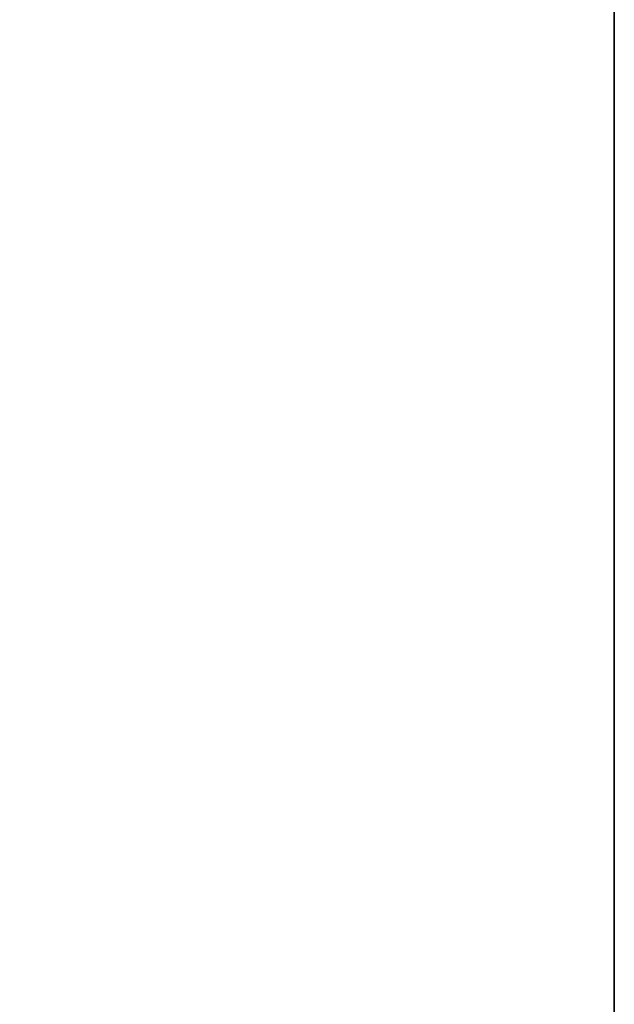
# Model space of a CAD drawing. Header units: metres. Extents: x 209848 to 209928, y 1182430 to 1182563.
# Tile 139 of 256: x 209852.5869 to 209852.6197, y 1182476.4461 to 1182476.5004. Entities that reach past the tile are written whole.
import ezdxf

# ---------------------------------------------------------------- set-up
doc = ezdxf.new("R2010")
doc.units = ezdxf.units.M
doc.header["$MEASUREMENT"] = 0
doc.linetypes.add('DGN Style 2', pattern=[15.036391, 9.021834, -6.014556])
doc.layers.get('0').update_dxf_attribs({"color": 254})

# ---------------------------------------------------------------- blocks, each defined once
blk = doc.blocks.new('*U2')
at = {"color": 3, "linetype": 'Continuous'}
blk.add_line((1.275, -22.52815), (1.275002, -22.626351), dxfattribs=at)
blk = doc.blocks.new('*U3')
at = {"color": 3, "linetype": 'Continuous'}
blk.add_line((1.275, -22.545867), (1.275005, -22.644759), dxfattribs=at)
blk = doc.blocks.new('*U4')
at = {"color": 3, "linetype": 'Continuous'}
for p, q in [((1.275, -22.46871), (1.275, -22.567009)), ((1.275, -22.567009), (1.275007, -22.665577))]:
    blk.add_line(p, q, dxfattribs=at)
blk = doc.blocks.new('*U5')
at = {"color": 3, "linetype": 'Continuous'}
for p, q in [((1.275, -22.466242), (1.275, -22.56588)), ((1.275, -22.56588), (1.275002, -22.665556))]:
    blk.add_line(p, q, dxfattribs=at)
blk = doc.blocks.new('*U6')
at = {"color": 3, "linetype": 'Continuous'}
blk.add_line((1.275, -22.523324), (1.275, -22.625185), dxfattribs=at)
blk = doc.blocks.new('*U7')
at = {"color": 3, "linetype": 'Continuous'}
blk.add_line((1.275, -22.534931), (1.275004, -22.634008), dxfattribs=at)
blk = doc.blocks.new('*U8')
at = {"color": 3, "linetype": 'Continuous'}
blk.add_line((1.275, -22.540677), (1.275, -22.645932), dxfattribs=at)
blk = doc.blocks.new('*U9')
at = {"color": 3, "linetype": 'Continuous'}
for p, q in [((1.275, -22.493382), (1.275, -22.595224)), ((1.275, -22.595224), (1.275, -22.697058))]:
    blk.add_line(p, q, dxfattribs=at)
blk = doc.blocks.new('ATTEMP_2')
at = {"color": 254, "flags": 128}
blk.add_lwpolyline([(0, 1.275), (-13.6, 1.275), (-13.6, -1.275), (0, -1.275), (0, 1.275), (0, 1.275)], dxfattribs=at)
blk = doc.blocks.new('ATTEMP_1')
at = {"color": 254, "rotation": 90}
blk.add_blockref('ATTEMP_2', (0, -18.11), dxfattribs=at)
blk = doc.blocks.new('ATTEMP')
at = {"color": 3, "linetype": 'Continuous'}
for name in ['*U9', '*U8', '*U7', '*U6', '*U4', '*U5', '*U3', '*U2']:
    blk.add_blockref(name, (-8.511171, 0), dxfattribs=at)
at = {"color": 254}
blk.add_blockref('ATTEMP_1', (-8.511171, 0), dxfattribs=at)

msp = doc.modelspace()

# ---------------------------------------------------------------- block references
at = {"color": 1, "linetype": 'DGN Style 2'}
msp.add_blockref('ATTEMP', (209859.855907, 1182499.061067), dxfattribs=at)

doc.saveas('drawing.dxf')
